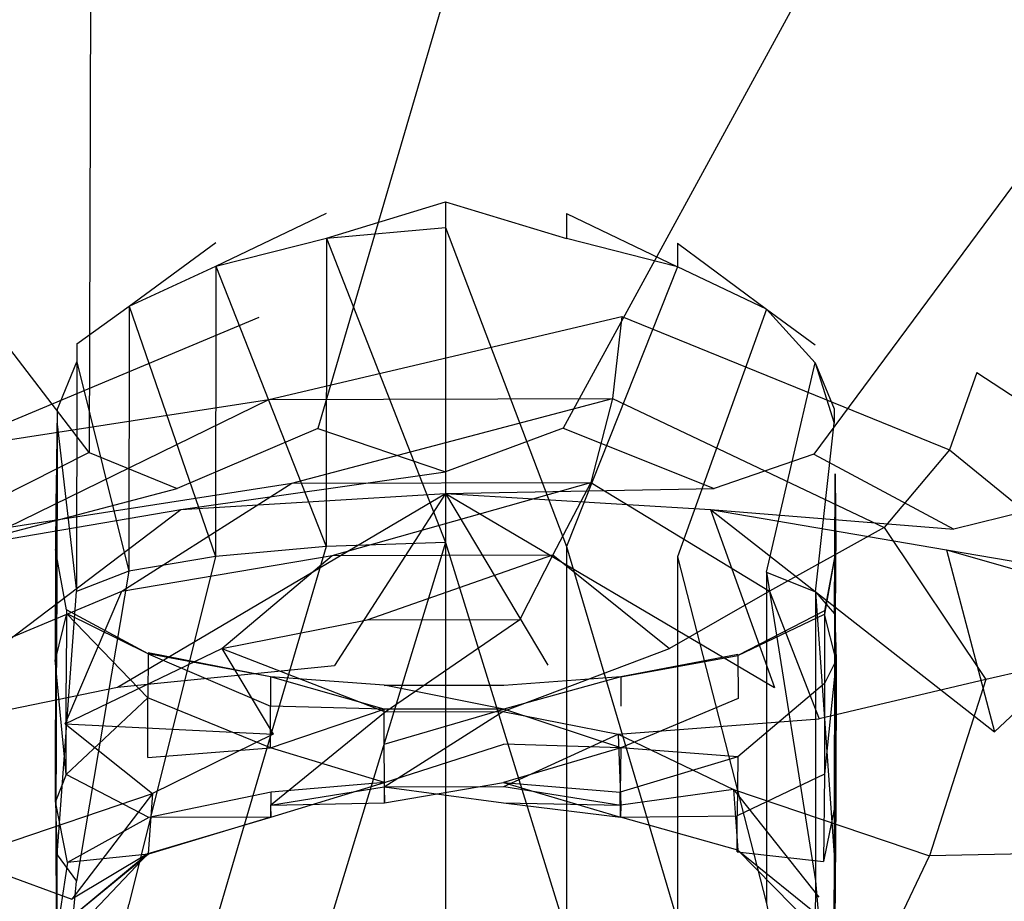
# Model space of a CAD drawing. Extents: x 0 to 0.37, y -0.725 to 0.
# Tile 11 of 21: x 0.132 to 0.255, y -0.402 to -0.292. Entities that reach past the tile are written whole.
import ezdxf

# ---------------------------------------------------------------- set-up
doc = ezdxf.new("R2010")
doc.units = 0
doc.layers.add('L0_HOMMAGE_666210_KERAMIK___REP', color=7, linetype='CONTINUOUS')

msp = doc.modelspace()

# ---------------------------------------------------------------- linework, layer by layer
at = {"layer": 'L0_HOMMAGE_666210_KERAMIK___REP', "color": 8}
for points, invisible_edges in [([(0.140347, -0.345766, 0.390266), (0.096039, -0.288181, 0.390266), (0.108357, -0.352453, 0.390266), (0.140347, -0.345766, 0.390266)], 14), ([(0.140347, -0.345766, 0.390266), (0.14052, -0.288181, 0.390266), (0.096039, -0.288181, 0.390266), (0.140347, -0.345766, 0.390266)], 13), ([(0.14052, -0.288181, 0.390266), (0.140347, -0.345766, 0.390266), (0.168973, -0.342784, 0.390266), (0.14052, -0.288181, 0.390266)], 14), ([(0.168973, -0.342784, 0.390266), (0.185, -0.288181, 0.390266), (0.14052, -0.288181, 0.390266), (0.168973, -0.342784, 0.390266)], 13), ([(0.185, -0.288181, 0.390266), (0.168973, -0.342784, 0.390266), (0.199727, -0.342713, 0.390266), (0.185, -0.288181, 0.390266)], 14), ([(0.199727, -0.342713, 0.390266), (0.22948, -0.288181, 0.390266), (0.185, -0.288181, 0.390266), (0.199727, -0.342713, 0.390266)], 13), ([(0.22948, -0.288181, 0.390266), (0.199727, -0.342713, 0.390266), (0.231126, -0.345997, 0.390266), (0.22948, -0.288181, 0.390266)], 14), ([(0.273961, -0.288181, 0.390266), (0.22948, -0.288181, 0.390266), (0.231126, -0.345997, 0.390266), (0.273961, -0.288181, 0.390266)], 14), ([(0.273961, -0.288181, 0.390266), (0.231126, -0.345997, 0.390266), (0.261108, -0.352302, 0.390266), (0.273961, -0.288181, 0.390266)], 14), ([(0.170064, -0.318967, 0.067249), (0.185, -0.314388, 0.116004), (0.170063, -0.315824, 0.116004), (0.170064, -0.318967, 0.067249)], 14), ([(0.185, -0.314388, 0.116004), (0.170064, -0.318967, 0.067249), (0.185, -0.317611, 0.066736), (0.185, -0.314388, 0.116004)], 13), ([(0.200139, -0.319007, 0.067263), (0.185, -0.314388, 0.116004), (0.185, -0.317611, 0.066736), (0.200139, -0.319007, 0.067263)], 13), ([(0.185, -0.314388, 0.116004), (0.200139, -0.319007, 0.067263), (0.20014, -0.315864, 0.116004), (0.185, -0.314388, 0.116004)], 14), ([(0.156205, -0.322451, 0.068564), (0.170063, -0.315824, 0.116004), (0.156204, -0.319499, 0.116004), (0.156205, -0.322451, 0.068564)], 14), ([(0.170063, -0.315824, 0.116004), (0.156205, -0.322451, 0.068564), (0.170064, -0.318967, 0.067249), (0.170063, -0.315824, 0.116004)], 13), ([(0.214025, -0.322521, 0.068593), (0.20014, -0.315864, 0.116004), (0.200139, -0.319007, 0.067263), (0.214025, -0.322521, 0.068593)], 13), ([(0.20014, -0.315864, 0.116004), (0.214025, -0.322521, 0.068593), (0.214026, -0.319579, 0.116004), (0.20014, -0.315864, 0.116004)], 14), ([(0.170064, -0.318967, 0.067249), (0.185, -0.357042, 0.03257), (0.185, -0.317611, 0.066736), (0.170064, -0.318967, 0.067249)], 14), ([(0.20015, -0.357554, 0.033685), (0.185, -0.317611, 0.066736), (0.185, -0.357042, 0.03257), (0.20015, -0.357554, 0.033685)], 13), ([(0.185, -0.317611, 0.066736), (0.20015, -0.357554, 0.033685), (0.200139, -0.319007, 0.067263), (0.185, -0.317611, 0.066736)], 14), ([(0.156205, -0.322451, 0.068564), (0.170053, -0.357534, 0.033657), (0.170064, -0.318967, 0.067249), (0.156205, -0.322451, 0.068564)], 14), ([(0.185, -0.357042, 0.03257), (0.170064, -0.318967, 0.067249), (0.170053, -0.357534, 0.033657), (0.185, -0.357042, 0.03257)], 13), ([(0.20015, -0.357554, 0.033685), (0.214025, -0.322521, 0.068593), (0.200139, -0.319007, 0.067263), (0.20015, -0.357554, 0.033685)], 13), ([(0.156204, -0.319499, 0.116004), (0.145343, -0.327461, 0.070462), (0.156205, -0.322451, 0.068564), (0.156204, -0.319499, 0.116004)], 13), ([(0.145343, -0.327461, 0.070462), (0.156204, -0.319499, 0.116004), (0.145343, -0.324811, 0.116004), (0.145343, -0.327461, 0.070462)], 14), ([(0.225175, -0.327833, 0.070599), (0.214026, -0.319579, 0.116004), (0.214025, -0.322521, 0.068593), (0.225175, -0.327833, 0.070599)], 13), ([(0.214026, -0.319579, 0.116004), (0.225175, -0.327833, 0.070599), (0.225176, -0.325192, 0.116004), (0.214026, -0.319579, 0.116004)], 14), ([(0.145343, -0.327461, 0.070462), (0.156185, -0.358799, 0.03644), (0.156205, -0.322451, 0.068564), (0.145343, -0.327461, 0.070462)], 14), ([(0.170053, -0.357534, 0.033657), (0.156205, -0.322451, 0.068564), (0.156185, -0.358799, 0.03644), (0.170053, -0.357534, 0.033657)], 13), ([(0.214025, -0.322521, 0.068593), (0.20015, -0.357554, 0.033685), (0.214045, -0.358829, 0.036502), (0.214025, -0.322521, 0.068593)], 14), ([(0.214045, -0.358829, 0.036502), (0.225175, -0.327833, 0.070599), (0.214025, -0.322521, 0.068593), (0.214045, -0.358829, 0.036502)], 13), ([(0.138787, -0.332171, 0.116004), (0.145343, -0.327461, 0.070462), (0.145343, -0.324811, 0.116004), (0.138787, -0.332171, 0.116004)], 14), ([(0.225175, -0.327833, 0.070599), (0.231297, -0.332301, 0.116004), (0.225176, -0.325192, 0.116004), (0.225175, -0.327833, 0.070599)], 14), ([(0.145343, -0.327461, 0.070462), (0.138787, -0.332171, 0.116004), (0.138788, -0.33442, 0.073093), (0.145343, -0.327461, 0.070462)], 13), ([(0.138788, -0.33442, 0.073093), (0.145316, -0.360626, 0.040456), (0.145343, -0.327461, 0.070462), (0.138788, -0.33442, 0.073093)], 14), ([(0.156185, -0.358799, 0.03644), (0.145343, -0.327461, 0.070462), (0.145316, -0.360626, 0.040456), (0.156185, -0.358799, 0.03644)], 13), ([(0.225175, -0.327833, 0.070599), (0.214045, -0.358829, 0.036502), (0.225203, -0.360767, 0.040748), (0.225175, -0.327833, 0.070599)], 14), ([(0.231297, -0.332301, 0.116004), (0.225175, -0.327833, 0.070599), (0.231296, -0.33455, 0.073142), (0.231297, -0.332301, 0.116004)], 13), ([(0.225203, -0.360767, 0.040748), (0.231296, -0.33455, 0.073142), (0.225175, -0.327833, 0.070599), (0.225203, -0.360767, 0.040748)], 14), ([(0.121904, -0.345465, 0.287515), (0.161657, -0.328857, 0.324956), (0.118482, -0.335785, 0.325486), (0.121904, -0.345465, 0.287515)], 14), ([(0.161657, -0.328857, 0.324956), (0.121904, -0.345465, 0.287515), (0.162857, -0.339129, 0.287125), (0.161657, -0.328857, 0.324956)], 13), ([(0.162857, -0.339129, 0.287125), (0.207047, -0.328747, 0.324946), (0.161657, -0.328857, 0.324956), (0.162857, -0.339129, 0.287125)], 14), ([(0.207047, -0.328747, 0.324946), (0.162857, -0.339129, 0.287125), (0.205913, -0.339028, 0.287115), (0.207047, -0.328747, 0.324946)], 13), ([(0.248096, -0.345465, 0.287515), (0.207047, -0.328747, 0.324946), (0.205913, -0.339028, 0.287115), (0.248096, -0.345465, 0.287515)], 13), ([(0.207047, -0.328747, 0.324946), (0.248096, -0.345465, 0.287515), (0.251518, -0.335785, 0.325486), (0.207047, -0.328747, 0.324946)], 14), ([(0.13634, -0.340444, 0.116004), (0.138788, -0.33442, 0.073093), (0.138787, -0.332171, 0.116004), (0.13634, -0.340444, 0.116004)], 14), ([(0.231296, -0.33455, 0.073142), (0.23365, -0.340294, 0.116004), (0.231297, -0.332301, 0.116004), (0.231296, -0.33455, 0.073142)], 14), ([(0.138788, -0.33442, 0.073093), (0.13634, -0.340444, 0.116004), (0.136341, -0.342242, 0.07605), (0.138788, -0.33442, 0.073093)], 13), ([(0.136341, -0.342242, 0.07605), (0.138755, -0.363167, 0.046025), (0.138788, -0.33442, 0.073093), (0.136341, -0.342242, 0.07605)], 14), ([(0.145316, -0.360626, 0.040456), (0.138788, -0.33442, 0.073093), (0.138755, -0.363167, 0.046025), (0.145316, -0.360626, 0.040456)], 13), ([(0.231296, -0.33455, 0.073142), (0.225203, -0.360767, 0.040748), (0.231328, -0.363207, 0.046129), (0.231296, -0.33455, 0.073142)], 13), ([(0.23365, -0.340294, 0.116004), (0.231296, -0.33455, 0.073142), (0.233649, -0.342101, 0.075997), (0.23365, -0.340294, 0.116004)], 13), ([(0.231328, -0.363207, 0.046129), (0.233649, -0.342101, 0.075997), (0.231296, -0.33455, 0.073142), (0.231328, -0.363207, 0.046129)], 14), ([(0.2903, -0.361038, 0.288465), (0.251518, -0.335785, 0.325486), (0.248096, -0.345465, 0.287515), (0.2903, -0.361038, 0.288465)], 13), ([(0.251518, -0.335785, 0.325486), (0.2903, -0.361038, 0.288465), (0.29601, -0.352805, 0.326797), (0.251518, -0.335785, 0.325486)], 14), ([(0.130082, -0.355154, 0.261938), (0.162857, -0.339129, 0.287125), (0.121904, -0.345465, 0.287515), (0.130082, -0.355154, 0.261938)], 14), ([(0.162857, -0.339129, 0.287125), (0.130082, -0.355154, 0.261938), (0.165728, -0.349632, 0.261778), (0.162857, -0.339129, 0.287125)], 13), ([(0.165728, -0.349632, 0.261778), (0.205913, -0.339028, 0.287115), (0.162857, -0.339129, 0.287125), (0.165728, -0.349632, 0.261778)], 14), ([(0.205913, -0.339028, 0.287115), (0.165728, -0.349632, 0.261778), (0.203202, -0.349541, 0.261778), (0.205913, -0.339028, 0.287115)], 13), ([(0.239918, -0.355154, 0.261938), (0.205913, -0.339028, 0.287115), (0.203202, -0.349541, 0.261778), (0.239918, -0.355154, 0.261938)], 13), ([(0.205913, -0.339028, 0.287115), (0.239918, -0.355154, 0.261938), (0.248096, -0.345465, 0.287515), (0.205913, -0.339028, 0.287115)], 14), ([(0.23365, -0.340294, 0.116004), (0.233649, -0.342101, 0.075997), (0.233776, -0.349822, 0.078915), (0.23365, -0.340294, 0.116004)], 14), ([(0.233776, -0.349822, 0.078915), (0.233777, -0.348457, 0.116004), (0.23365, -0.340294, 0.116004), (0.233776, -0.349822, 0.078915)], 14), ([(0.136223, -0.348868, 0.116004), (0.136224, -0.350214, 0.079063), (0.13634, -0.340444, 0.116004), (0.136223, -0.348868, 0.116004)], 14), ([(0.13634, -0.340444, 0.116004), (0.136224, -0.350214, 0.079063), (0.136341, -0.342242, 0.07605), (0.13634, -0.340444, 0.116004)], 14), ([(0.136224, -0.350214, 0.079063), (0.136307, -0.366008, 0.052285), (0.136341, -0.342242, 0.07605), (0.136224, -0.350214, 0.079063)], 14), ([(0.138755, -0.363167, 0.046025), (0.136341, -0.342242, 0.07605), (0.136307, -0.366008, 0.052285), (0.138755, -0.363167, 0.046025)], 13), ([(0.140347, -0.345766, 0.390266), (0.151359, -0.350264, 0.388445), (0.168973, -0.342784, 0.390266), (0.140347, -0.345766, 0.390266)], 14), ([(0.185, -0.348206, 0.388445), (0.168973, -0.342784, 0.390266), (0.151359, -0.350264, 0.388445), (0.185, -0.348206, 0.388445)], 13), ([(0.168973, -0.342784, 0.390266), (0.185, -0.348206, 0.388445), (0.199727, -0.342713, 0.390266), (0.168973, -0.342784, 0.390266)], 14), ([(0.218641, -0.350264, 0.388445), (0.199727, -0.342713, 0.390266), (0.185, -0.348206, 0.388445), (0.218641, -0.350264, 0.388445)], 13), ([(0.199727, -0.342713, 0.390266), (0.218641, -0.350264, 0.388445), (0.231126, -0.345997, 0.390266), (0.199727, -0.342713, 0.390266)], 14), ([(0.233649, -0.342101, 0.075997), (0.231328, -0.363207, 0.046129), (0.233683, -0.365958, 0.052172), (0.233649, -0.342101, 0.075997)], 13), ([(0.233683, -0.365958, 0.052172), (0.233776, -0.349822, 0.078915), (0.233649, -0.342101, 0.075997), (0.233683, -0.365958, 0.052172)], 14), ([(0.108357, -0.352453, 0.390266), (0.12137, -0.355375, 0.388445), (0.140347, -0.345766, 0.390266), (0.108357, -0.352453, 0.390266)], 14), ([(0.151359, -0.350264, 0.388445), (0.140347, -0.345766, 0.390266), (0.12137, -0.355375, 0.388445), (0.151359, -0.350264, 0.388445)], 13), ([(0.24863, -0.355375, 0.388445), (0.231126, -0.345997, 0.390266), (0.218641, -0.350264, 0.388445), (0.24863, -0.355375, 0.388445)], 13), ([(0.231126, -0.345997, 0.390266), (0.24863, -0.355375, 0.388445), (0.261108, -0.352302, 0.390266), (0.231126, -0.345997, 0.390266)], 14), ([(0.276653, -0.368719, 0.262318), (0.248096, -0.345465, 0.287515), (0.239918, -0.355154, 0.261938), (0.276653, -0.368719, 0.262318)], 13), ([(0.248096, -0.345465, 0.287515), (0.276653, -0.368719, 0.262318), (0.2903, -0.361038, 0.288465), (0.248096, -0.345465, 0.287515)], 14), ([(0.136223, -0.348868, 0.116004), (0.136137, -0.357032, 0.116004), (0.136139, -0.357925, 0.081981), (0.136223, -0.348868, 0.116004)], 14), ([(0.136224, -0.350214, 0.079063), (0.136223, -0.348868, 0.116004), (0.136139, -0.357925, 0.081981), (0.136224, -0.350214, 0.079063)], 13), ([(0.151825, -0.352925, 0.382413), (0.185, -0.348206, 0.388445), (0.151359, -0.350264, 0.388445), (0.151825, -0.352925, 0.382413)], 14), ([(0.185, -0.348206, 0.388445), (0.151825, -0.352925, 0.382413), (0.185, -0.350907, 0.382413), (0.185, -0.348206, 0.388445)], 13), ([(0.185, -0.350907, 0.382413), (0.218641, -0.350264, 0.388445), (0.185, -0.348206, 0.388445), (0.185, -0.350907, 0.382413)], 14), ([(0.233777, -0.348457, 0.116004), (0.233776, -0.349822, 0.078915), (0.233861, -0.358046, 0.082024), (0.233777, -0.348457, 0.116004)], 13), ([(0.233777, -0.348457, 0.116004), (0.233861, -0.358046, 0.082024), (0.233862, -0.357152, 0.116004), (0.233777, -0.348457, 0.116004)], 14), ([(0.144455, -0.363147, 0.241071), (0.165728, -0.349632, 0.261778), (0.130082, -0.355154, 0.261938), (0.144455, -0.363147, 0.241071)], 14), ([(0.136139, -0.357925, 0.081981), (0.13619, -0.36892, 0.058665), (0.136224, -0.350214, 0.079063), (0.136139, -0.357925, 0.081981)], 14), ([(0.136307, -0.366008, 0.052285), (0.136224, -0.350214, 0.079063), (0.13619, -0.36892, 0.058665), (0.136307, -0.366008, 0.052285)], 13), ([(0.165728, -0.349632, 0.261778), (0.144455, -0.363147, 0.241071), (0.170771, -0.358658, 0.241041), (0.165728, -0.349632, 0.261778)], 13), ([(0.170771, -0.358658, 0.241041), (0.203202, -0.349541, 0.261778), (0.165728, -0.349632, 0.261778), (0.170771, -0.358658, 0.241041)], 14), ([(0.203202, -0.349541, 0.261778), (0.170771, -0.358658, 0.241041), (0.198438, -0.358588, 0.241041), (0.203202, -0.349541, 0.261778)], 13), ([(0.225545, -0.363147, 0.241071), (0.203202, -0.349541, 0.261778), (0.198438, -0.358588, 0.241041), (0.225545, -0.363147, 0.241071)], 13), ([(0.203202, -0.349541, 0.261778), (0.225545, -0.363147, 0.241071), (0.239918, -0.355154, 0.261938), (0.203202, -0.349541, 0.261778)], 14), ([(0.233776, -0.349822, 0.078915), (0.233683, -0.365958, 0.052172), (0.23381, -0.36877, 0.058351), (0.233776, -0.349822, 0.078915)], 13), ([(0.23381, -0.36877, 0.058351), (0.233861, -0.358046, 0.082024), (0.233776, -0.349822, 0.078915), (0.23381, -0.36877, 0.058351)], 14), ([(0.122251, -0.357966, 0.382413), (0.151359, -0.350264, 0.388445), (0.12137, -0.355375, 0.388445), (0.122251, -0.357966, 0.382413)], 14), ([(0.151359, -0.350264, 0.388445), (0.122251, -0.357966, 0.382413), (0.151825, -0.352925, 0.382413), (0.151359, -0.350264, 0.388445)], 13), ([(0.185, -0.350907, 0.382413), (0.143881, -0.375166, 0.295097), (0.171073, -0.372455, 0.294637), (0.185, -0.350907, 0.382413)], 13), ([(0.143881, -0.375166, 0.295097), (0.185, -0.350907, 0.382413), (0.151825, -0.352925, 0.382413), (0.143881, -0.375166, 0.295097)], 14), ([(0.185, -0.350907, 0.382413), (0.171073, -0.372455, 0.294637), (0.197797, -0.372404, 0.294627), (0.185, -0.350907, 0.382413)], 14), ([(0.218641, -0.350264, 0.388445), (0.185, -0.350907, 0.382413), (0.218175, -0.352925, 0.382413), (0.218641, -0.350264, 0.388445)], 13), ([(0.226186, -0.375176, 0.295097), (0.185, -0.350907, 0.382413), (0.197797, -0.372404, 0.294627), (0.226186, -0.375176, 0.295097)], 13), ([(0.185, -0.350907, 0.382413), (0.226186, -0.375176, 0.295097), (0.218175, -0.352925, 0.382413), (0.185, -0.350907, 0.382413)], 14), ([(0.218175, -0.352925, 0.382413), (0.24863, -0.355375, 0.388445), (0.218641, -0.350264, 0.388445), (0.218175, -0.352925, 0.382413)], 14), ([(0.272156, -0.362163, 0.388445), (0.261108, -0.352302, 0.390266), (0.24863, -0.355375, 0.388445), (0.272156, -0.362163, 0.388445)], 13), ([(0.151825, -0.352925, 0.382413), (0.114475, -0.38121, 0.296118), (0.143881, -0.375166, 0.295097), (0.151825, -0.352925, 0.382413)], 13), ([(0.114475, -0.38121, 0.296118), (0.151825, -0.352925, 0.382413), (0.122251, -0.357966, 0.382413), (0.114475, -0.38121, 0.296118)], 14), ([(0.24863, -0.355375, 0.388445), (0.218175, -0.352925, 0.382413), (0.247749, -0.357966, 0.382413), (0.24863, -0.355375, 0.388445)], 13), ([(0.253724, -0.380728, 0.296028), (0.218175, -0.352925, 0.382413), (0.226186, -0.375176, 0.295097), (0.253724, -0.380728, 0.296028)], 13), ([(0.218175, -0.352925, 0.382413), (0.253724, -0.380728, 0.296028), (0.247749, -0.357966, 0.382413), (0.218175, -0.352925, 0.382413)], 14), ([(0.130082, -0.355154, 0.261938), (0.116073, -0.374975, 0.241171), (0.144455, -0.363147, 0.241071), (0.130082, -0.355154, 0.261938)], 13), ([(0.252667, -0.374172, 0.241161), (0.239918, -0.355154, 0.261938), (0.225545, -0.363147, 0.241071), (0.252667, -0.374172, 0.241161)], 13), ([(0.239918, -0.355154, 0.261938), (0.252667, -0.374172, 0.241161), (0.276653, -0.368719, 0.262318), (0.239918, -0.355154, 0.261938)], 14), ([(0.247749, -0.357966, 0.382413), (0.272156, -0.362163, 0.388445), (0.24863, -0.355375, 0.388445), (0.247749, -0.357966, 0.382413)], 14), ([(0.137498, -0.365486, 0.116004), (0.136139, -0.357925, 0.081981), (0.136137, -0.357032, 0.116004), (0.137498, -0.365486, 0.116004)], 14), ([(0.156197, -0.404495, 0.029698), (0.170053, -0.357534, 0.033657), (0.156185, -0.358799, 0.03644), (0.156197, -0.404495, 0.029698)], 13), ([(0.170053, -0.357534, 0.033657), (0.156197, -0.404495, 0.029698), (0.170059, -0.405961, 0.026443), (0.170053, -0.357534, 0.033657)], 14), ([(0.170059, -0.405961, 0.026443), (0.185, -0.357042, 0.03257), (0.170053, -0.357534, 0.033657), (0.170059, -0.405961, 0.026443)], 13), ([(0.185, -0.357042, 0.03257), (0.170059, -0.405961, 0.026443), (0.185, -0.406533, 0.025172), (0.185, -0.357042, 0.03257)], 14), ([(0.200143, -0.405951, 0.026477), (0.185, -0.357042, 0.03257), (0.185, -0.406533, 0.025172), (0.200143, -0.405951, 0.026477)], 13), ([(0.185, -0.357042, 0.03257), (0.200143, -0.405951, 0.026477), (0.20015, -0.357554, 0.033685), (0.185, -0.357042, 0.03257)], 14), ([(0.214033, -0.404455, 0.029771), (0.20015, -0.357554, 0.033685), (0.200143, -0.405951, 0.026477), (0.214033, -0.404455, 0.029771)], 13), ([(0.20015, -0.357554, 0.033685), (0.214033, -0.404455, 0.029771), (0.214045, -0.358829, 0.036502), (0.20015, -0.357554, 0.033685)], 14), ([(0.233861, -0.358046, 0.082024), (0.232434, -0.365597, 0.116004), (0.233862, -0.357152, 0.116004), (0.233861, -0.358046, 0.082024)], 14), ([(0.13619, -0.36892, 0.058665), (0.136139, -0.357925, 0.081981), (0.136104, -0.371722, 0.064841), (0.13619, -0.36892, 0.058665)], 13), ([(0.137499, -0.365928, 0.085005), (0.136104, -0.371722, 0.064841), (0.136139, -0.357925, 0.081981), (0.137499, -0.365928, 0.085005)], 14), ([(0.136139, -0.357925, 0.081981), (0.137498, -0.365486, 0.116004), (0.137499, -0.365928, 0.085005), (0.136139, -0.357925, 0.081981)], 13), ([(0.156976, -0.370316, 0.217715), (0.170771, -0.358658, 0.241041), (0.144455, -0.363147, 0.241071), (0.156976, -0.370316, 0.217715)], 14), ([(0.145332, -0.402366, 0.034395), (0.156185, -0.358799, 0.03644), (0.145316, -0.360626, 0.040456), (0.145332, -0.402366, 0.034395)], 13), ([(0.156185, -0.358799, 0.03644), (0.145332, -0.402366, 0.034395), (0.156197, -0.404495, 0.029698), (0.156185, -0.358799, 0.03644)], 14), ([(0.170771, -0.358658, 0.241041), (0.156976, -0.370316, 0.217715), (0.175166, -0.366741, 0.217704), (0.170771, -0.358658, 0.241041)], 13), ([(0.175166, -0.366741, 0.217704), (0.198438, -0.358588, 0.241041), (0.170771, -0.358658, 0.241041), (0.175166, -0.366741, 0.217704)], 14), ([(0.198438, -0.358588, 0.241041), (0.175166, -0.366741, 0.217704), (0.194288, -0.366681, 0.217704), (0.198438, -0.358588, 0.241041)], 13), ([(0.213024, -0.370316, 0.217715), (0.198438, -0.358588, 0.241041), (0.194288, -0.366681, 0.217704), (0.213024, -0.370316, 0.217715)], 13), ([(0.198438, -0.358588, 0.241041), (0.213024, -0.370316, 0.217715), (0.225545, -0.363147, 0.241071), (0.198438, -0.358588, 0.241041)], 14), ([(0.225186, -0.402216, 0.034736), (0.214045, -0.358829, 0.036502), (0.214033, -0.404455, 0.029771), (0.225186, -0.402216, 0.034736)], 13), ([(0.214045, -0.358829, 0.036502), (0.225186, -0.402216, 0.034736), (0.225203, -0.360767, 0.040748), (0.214045, -0.358829, 0.036502)], 14), ([(0.232434, -0.365597, 0.116004), (0.233861, -0.358046, 0.082024), (0.232433, -0.366028, 0.085043), (0.232434, -0.365597, 0.116004)], 13), ([(0.233895, -0.371772, 0.064932), (0.232433, -0.366028, 0.085043), (0.233861, -0.358046, 0.082024), (0.233895, -0.371772, 0.064932)], 14), ([(0.233861, -0.358046, 0.082024), (0.23381, -0.36877, 0.058351), (0.233895, -0.371772, 0.064932), (0.233861, -0.358046, 0.082024)], 13), ([(0.272156, -0.362163, 0.388445), (0.247749, -0.357966, 0.382413), (0.270949, -0.364633, 0.382413), (0.272156, -0.362163, 0.388445)], 13), ([(0.247749, -0.357966, 0.382413), (0.253724, -0.380728, 0.296028), (0.270949, -0.364633, 0.382413), (0.247749, -0.357966, 0.382413)], 14), ([(0.138775, -0.399424, 0.040908), (0.145316, -0.360626, 0.040456), (0.138755, -0.363167, 0.046025), (0.138775, -0.399424, 0.040908)], 13), ([(0.145316, -0.360626, 0.040456), (0.138775, -0.399424, 0.040908), (0.145332, -0.402366, 0.034395), (0.145316, -0.360626, 0.040456)], 14), ([(0.231309, -0.399374, 0.04103), (0.225203, -0.360767, 0.040748), (0.225186, -0.402216, 0.034736), (0.231309, -0.399374, 0.04103)], 13), ([(0.225203, -0.360767, 0.040748), (0.231309, -0.399374, 0.04103), (0.231328, -0.363207, 0.046129), (0.225203, -0.360767, 0.040748)], 14), ([(0.13736, -0.379754, 0.217735), (0.144455, -0.363147, 0.241071), (0.116073, -0.374975, 0.241171), (0.13736, -0.379754, 0.217735)], 14), ([(0.136327, -0.396121, 0.048229), (0.138755, -0.363167, 0.046025), (0.136307, -0.366008, 0.052285), (0.136327, -0.396121, 0.048229)], 14), ([(0.138755, -0.363167, 0.046025), (0.136327, -0.396121, 0.048229), (0.138775, -0.399424, 0.040908), (0.138755, -0.363167, 0.046025)], 13), ([(0.144455, -0.363147, 0.241071), (0.13736, -0.379754, 0.217735), (0.156976, -0.370316, 0.217715), (0.144455, -0.363147, 0.241071)], 13), ([(0.231769, -0.379112, 0.217735), (0.225545, -0.363147, 0.241071), (0.213024, -0.370316, 0.217715), (0.231769, -0.379112, 0.217735)], 13), ([(0.225545, -0.363147, 0.241071), (0.231769, -0.379112, 0.217735), (0.252667, -0.374172, 0.241161), (0.225545, -0.363147, 0.241071)], 14), ([(0.233662, -0.396181, 0.048097), (0.231328, -0.363207, 0.046129), (0.231309, -0.399374, 0.04103), (0.233662, -0.396181, 0.048097)], 13), ([(0.231328, -0.363207, 0.046129), (0.233662, -0.396181, 0.048097), (0.233683, -0.365958, 0.052172), (0.231328, -0.363207, 0.046129)], 14), ([(0.280838, -0.390799, 0.297718), (0.270949, -0.364633, 0.382413), (0.253724, -0.380728, 0.296028), (0.280838, -0.390799, 0.297718)], 13), ([(0.136104, -0.371722, 0.064841), (0.137499, -0.365928, 0.085005), (0.137466, -0.374643, 0.071241), (0.136104, -0.371722, 0.064841)], 13), ([(0.13621, -0.392747, 0.055692), (0.136307, -0.366008, 0.052285), (0.13619, -0.36892, 0.058665), (0.13621, -0.392747, 0.055692)], 14), ([(0.136307, -0.366008, 0.052285), (0.13621, -0.392747, 0.055692), (0.136327, -0.396121, 0.048229), (0.136307, -0.366008, 0.052285)], 13), ([(0.137499, -0.365928, 0.085005), (0.147696, -0.376491, 0.075301), (0.137466, -0.374643, 0.071241), (0.137499, -0.365928, 0.085005)], 14), ([(0.137498, -0.365486, 0.116004), (0.147722, -0.370999, 0.086924), (0.137499, -0.365928, 0.085005), (0.137498, -0.365486, 0.116004)], 13), ([(0.147722, -0.370999, 0.086924), (0.137498, -0.365486, 0.116004), (0.147721, -0.370858, 0.116004), (0.147722, -0.370999, 0.086924)], 14), ([(0.147722, -0.370999, 0.086924), (0.147696, -0.376491, 0.075301), (0.137499, -0.365928, 0.085005), (0.147722, -0.370999, 0.086924)], 14), ([(0.221597, -0.371189, 0.086997), (0.232434, -0.365597, 0.116004), (0.232433, -0.366028, 0.085043), (0.221597, -0.371189, 0.086997)], 13), ([(0.232434, -0.365597, 0.116004), (0.221597, -0.371189, 0.086997), (0.221598, -0.371059, 0.116004), (0.232434, -0.365597, 0.116004)], 14), ([(0.221597, -0.371189, 0.086997), (0.232433, -0.366028, 0.085043), (0.221623, -0.376561, 0.075457), (0.221597, -0.371189, 0.086997)], 14), ([(0.232433, -0.366028, 0.085043), (0.232466, -0.374674, 0.071321), (0.221623, -0.376561, 0.075457), (0.232433, -0.366028, 0.085043)], 14), ([(0.232433, -0.366028, 0.085043), (0.233895, -0.371772, 0.064932), (0.232466, -0.374674, 0.071321), (0.232433, -0.366028, 0.085043)], 13), ([(0.23379, -0.392918, 0.055324), (0.233683, -0.365958, 0.052172), (0.233662, -0.396181, 0.048097), (0.23379, -0.392918, 0.055324)], 13), ([(0.233683, -0.365958, 0.052172), (0.23379, -0.392918, 0.055324), (0.23381, -0.36877, 0.058351), (0.233683, -0.365958, 0.052172)], 14), ([(0.156976, -0.370316, 0.217715), (0.177417, -0.378228, 0.175962), (0.175166, -0.366741, 0.217704), (0.156976, -0.370316, 0.217715)], 14), ([(0.177417, -0.378228, 0.175962), (0.194288, -0.366681, 0.217704), (0.175166, -0.366741, 0.217704), (0.177417, -0.378228, 0.175962)], 14), ([(0.194288, -0.366681, 0.217704), (0.177417, -0.378228, 0.175962), (0.192162, -0.378188, 0.175962), (0.194288, -0.366681, 0.217704)], 13), ([(0.192162, -0.378188, 0.175962), (0.213024, -0.370316, 0.217715), (0.194288, -0.366681, 0.217704), (0.192162, -0.378188, 0.175962)], 14), ([(0.272702, -0.395689, 0.241342), (0.276653, -0.368719, 0.262318), (0.252667, -0.374172, 0.241161), (0.272702, -0.395689, 0.241342)], 13), ([(0.136125, -0.389484, 0.062915), (0.13619, -0.36892, 0.058665), (0.136104, -0.371722, 0.064841), (0.136125, -0.389484, 0.062915)], 14), ([(0.13619, -0.36892, 0.058665), (0.136125, -0.389484, 0.062915), (0.13621, -0.392747, 0.055692), (0.13619, -0.36892, 0.058665)], 13), ([(0.23381, -0.36877, 0.058351), (0.23379, -0.392918, 0.055324), (0.233875, -0.389434, 0.063021), (0.23381, -0.36877, 0.058351)], 14), ([(0.23381, -0.36877, 0.058351), (0.233875, -0.389434, 0.063021), (0.233895, -0.371772, 0.064932), (0.23381, -0.36877, 0.058351)], 14), ([(0.13736, -0.379754, 0.217735), (0.163393, -0.381039, 0.175952), (0.156976, -0.370316, 0.217715), (0.13736, -0.379754, 0.217735)], 14), ([(0.147722, -0.370999, 0.086924), (0.163056, -0.377525, 0.077575), (0.147696, -0.376491, 0.075301), (0.147722, -0.370999, 0.086924)], 14), ([(0.147721, -0.370858, 0.116004), (0.163071, -0.37384, 0.087998), (0.147722, -0.370999, 0.086924), (0.147721, -0.370858, 0.116004)], 13), ([(0.163071, -0.37384, 0.087998), (0.147721, -0.370858, 0.116004), (0.163071, -0.37386, 0.116004), (0.163071, -0.37384, 0.087998)], 14), ([(0.163071, -0.37384, 0.087998), (0.163056, -0.377525, 0.077575), (0.147722, -0.370999, 0.086924), (0.163071, -0.37384, 0.087998)], 14), ([(0.177417, -0.378228, 0.175962), (0.156976, -0.370316, 0.217715), (0.163393, -0.381039, 0.175952), (0.177417, -0.378228, 0.175962)], 13), ([(0.213024, -0.370316, 0.217715), (0.192162, -0.378188, 0.175962), (0.206607, -0.381039, 0.175952), (0.213024, -0.370316, 0.217715)], 13), ([(0.206607, -0.381039, 0.175952), (0.231769, -0.379112, 0.217735), (0.213024, -0.370316, 0.217715), (0.206607, -0.381039, 0.175952)], 14), ([(0.206929, -0.37384, 0.087998), (0.221598, -0.371059, 0.116004), (0.221597, -0.371189, 0.086997), (0.206929, -0.37384, 0.087998)], 13), ([(0.221598, -0.371059, 0.116004), (0.206929, -0.37384, 0.087998), (0.206929, -0.37386, 0.116004), (0.221598, -0.371059, 0.116004)], 14), ([(0.206929, -0.37384, 0.087998), (0.221597, -0.371189, 0.086997), (0.206944, -0.377525, 0.077575), (0.206929, -0.37384, 0.087998)], 14), ([(0.221597, -0.371189, 0.086997), (0.221623, -0.376561, 0.075457), (0.206944, -0.377525, 0.077575), (0.221597, -0.371189, 0.086997)], 14), ([(0.136104, -0.371722, 0.064841), (0.137486, -0.3861, 0.0704), (0.136125, -0.389484, 0.062915), (0.136104, -0.371722, 0.064841)], 13), ([(0.137486, -0.3861, 0.0704), (0.136104, -0.371722, 0.064841), (0.137466, -0.374643, 0.071241), (0.137486, -0.3861, 0.0704)], 14), ([(0.232446, -0.38606, 0.070494), (0.233895, -0.371772, 0.064932), (0.233875, -0.389434, 0.063021), (0.232446, -0.38606, 0.070494)], 13), ([(0.233895, -0.371772, 0.064932), (0.232446, -0.38606, 0.070494), (0.232466, -0.374674, 0.071321), (0.233895, -0.371772, 0.064932)], 14), ([(0.147696, -0.376491, 0.075301), (0.137486, -0.3861, 0.0704), (0.137466, -0.374643, 0.071241), (0.147696, -0.376491, 0.075301)], 13), ([(0.163071, -0.37384, 0.087998), (0.177299, -0.377917, 0.078437), (0.163056, -0.377525, 0.077575), (0.163071, -0.37384, 0.087998)], 13), ([(0.163071, -0.37386, 0.116004), (0.177305, -0.374915, 0.088405), (0.163071, -0.37384, 0.087998), (0.163071, -0.37386, 0.116004)], 13), ([(0.177299, -0.377917, 0.078437), (0.163071, -0.37384, 0.087998), (0.177305, -0.374915, 0.088405), (0.177299, -0.377917, 0.078437)], 14), ([(0.177305, -0.374915, 0.088405), (0.163071, -0.37386, 0.116004), (0.177304, -0.375005, 0.116004), (0.177305, -0.374915, 0.088405)], 14), ([(0.192268, -0.374935, 0.088411), (0.206929, -0.37386, 0.116004), (0.206929, -0.37384, 0.087998), (0.192268, -0.374935, 0.088411)], 13), ([(0.206929, -0.37384, 0.087998), (0.192273, -0.377917, 0.078451), (0.192268, -0.374935, 0.088411), (0.206929, -0.37384, 0.087998)], 14), ([(0.206929, -0.37386, 0.116004), (0.192268, -0.374935, 0.088411), (0.192268, -0.375015, 0.116004), (0.206929, -0.37386, 0.116004)], 14), ([(0.192273, -0.377917, 0.078451), (0.206929, -0.37384, 0.087998), (0.206944, -0.377525, 0.077575), (0.192273, -0.377917, 0.078451)], 13), ([(0.232466, -0.374674, 0.071321), (0.232446, -0.38606, 0.070494), (0.221607, -0.383871, 0.07533), (0.232466, -0.374674, 0.071321)], 14), ([(0.232466, -0.374674, 0.071321), (0.221607, -0.383871, 0.07533), (0.221623, -0.376561, 0.075457), (0.232466, -0.374674, 0.071321)], 14), ([(0.245616, -0.396272, 0.217775), (0.252667, -0.374172, 0.241161), (0.231769, -0.379112, 0.217735), (0.245616, -0.396272, 0.217775)], 13), ([(0.252667, -0.374172, 0.241161), (0.245616, -0.396272, 0.217775), (0.272702, -0.395689, 0.241342), (0.252667, -0.374172, 0.241161)], 14), ([(0.116073, -0.374975, 0.241171), (0.124296, -0.396603, 0.217775), (0.13736, -0.379754, 0.217735), (0.116073, -0.374975, 0.241171)], 14), ([(0.177305, -0.374915, 0.088405), (0.192273, -0.377917, 0.078451), (0.177299, -0.377917, 0.078437), (0.177305, -0.374915, 0.088405)], 13), ([(0.177304, -0.375005, 0.116004), (0.192268, -0.374935, 0.088411), (0.177305, -0.374915, 0.088405), (0.177304, -0.375005, 0.116004)], 13), ([(0.192268, -0.374935, 0.088411), (0.177304, -0.375005, 0.116004), (0.192268, -0.375015, 0.116004), (0.192268, -0.374935, 0.088411)], 14), ([(0.192273, -0.377917, 0.078451), (0.177305, -0.374915, 0.088405), (0.192268, -0.374935, 0.088411), (0.192273, -0.377917, 0.078451)], 14), ([(0.137486, -0.3861, 0.0704), (0.147696, -0.376491, 0.075301), (0.147711, -0.383961, 0.075149), (0.137486, -0.3861, 0.0704)], 14), ([(0.163065, -0.382756, 0.077808), (0.147711, -0.383961, 0.075149), (0.147696, -0.376491, 0.075301), (0.163065, -0.382756, 0.077808)], 13), ([(0.163065, -0.382756, 0.077808), (0.147696, -0.376491, 0.075301), (0.163056, -0.377525, 0.077575), (0.163065, -0.382756, 0.077808)], 14), ([(0.221607, -0.383871, 0.07533), (0.206935, -0.382756, 0.077808), (0.221623, -0.376561, 0.075457), (0.221607, -0.383871, 0.07533)], 14), ([(0.221623, -0.376561, 0.075457), (0.206935, -0.382756, 0.077808), (0.206944, -0.377525, 0.077575), (0.221623, -0.376561, 0.075457)], 14), ([(0.177299, -0.377917, 0.078437), (0.163065, -0.382756, 0.077808), (0.163056, -0.377525, 0.077575), (0.177299, -0.377917, 0.078437)], 13), ([(0.163065, -0.382756, 0.077808), (0.177299, -0.377917, 0.078437), (0.177302, -0.382295, 0.078816), (0.163065, -0.382756, 0.077808)], 14), ([(0.177417, -0.378228, 0.175962), (0.163071, -0.389926, 0.126307), (0.177304, -0.387636, 0.126307), (0.177417, -0.378228, 0.175962)], 13), ([(0.163071, -0.389926, 0.126307), (0.177417, -0.378228, 0.175962), (0.163393, -0.381039, 0.175952), (0.163071, -0.389926, 0.126307)], 14), ([(0.192273, -0.377917, 0.078451), (0.177302, -0.382295, 0.078816), (0.177299, -0.377917, 0.078437), (0.192273, -0.377917, 0.078451)], 13), ([(0.177302, -0.382295, 0.078816), (0.192273, -0.377917, 0.078451), (0.19227, -0.382295, 0.078832), (0.177302, -0.382295, 0.078816)], 14), ([(0.192162, -0.378188, 0.175962), (0.177304, -0.387636, 0.126307), (0.192268, -0.387596, 0.126307), (0.192162, -0.378188, 0.175962)], 13), ([(0.177304, -0.387636, 0.126307), (0.192162, -0.378188, 0.175962), (0.177417, -0.378228, 0.175962), (0.177304, -0.387636, 0.126307)], 14), ([(0.192268, -0.387596, 0.126307), (0.206607, -0.381039, 0.175952), (0.192162, -0.378188, 0.175962), (0.192268, -0.387596, 0.126307)], 14), ([(0.192273, -0.377917, 0.078451), (0.206935, -0.382756, 0.077808), (0.19227, -0.382295, 0.078832), (0.192273, -0.377917, 0.078451)], 13), ([(0.206935, -0.382756, 0.077808), (0.192273, -0.377917, 0.078451), (0.206944, -0.377525, 0.077575), (0.206935, -0.382756, 0.077808)], 14), ([(0.124296, -0.396603, 0.217775), (0.148268, -0.38845, 0.175922), (0.13736, -0.379754, 0.217735), (0.124296, -0.396603, 0.217775)], 14), ([(0.163393, -0.381039, 0.175952), (0.13736, -0.379754, 0.217735), (0.148268, -0.38845, 0.175922), (0.163393, -0.381039, 0.175952)], 13), ([(0.231769, -0.379112, 0.217735), (0.206607, -0.381039, 0.175952), (0.221061, -0.387948, 0.175922), (0.231769, -0.379112, 0.217735)], 13), ([(0.221061, -0.387948, 0.175922), (0.245616, -0.396272, 0.217775), (0.231769, -0.379112, 0.217735), (0.221061, -0.387948, 0.175922)], 14), ([(0.163393, -0.381039, 0.175952), (0.148268, -0.38845, 0.175922), (0.163071, -0.389926, 0.126307), (0.163393, -0.381039, 0.175952)], 14), ([(0.206607, -0.381039, 0.175952), (0.192268, -0.387596, 0.126307), (0.206929, -0.389926, 0.126307), (0.206607, -0.381039, 0.175952)], 13), ([(0.206607, -0.381039, 0.175952), (0.206929, -0.389926, 0.126307), (0.221061, -0.387948, 0.175922), (0.206607, -0.381039, 0.175952)], 14), ([(0.147711, -0.383961, 0.075149), (0.163065, -0.382756, 0.077808), (0.16313, -0.388299, 0.07758), (0.147711, -0.383961, 0.075149)], 14), ([(0.177325, -0.387094, 0.078177), (0.163065, -0.382756, 0.077808), (0.177302, -0.382295, 0.078816), (0.177325, -0.387094, 0.078177)], 14), ([(0.177325, -0.387094, 0.078177), (0.16313, -0.388299, 0.07758), (0.163065, -0.382756, 0.077808), (0.177325, -0.387094, 0.078177)], 14), ([(0.19227, -0.382295, 0.078832), (0.177325, -0.387094, 0.078177), (0.177302, -0.382295, 0.078816), (0.19227, -0.382295, 0.078832)], 13), ([(0.177325, -0.387094, 0.078177), (0.19227, -0.382295, 0.078832), (0.192248, -0.387074, 0.078186), (0.177325, -0.387094, 0.078177)], 14), ([(0.206935, -0.382756, 0.077808), (0.192248, -0.387074, 0.078186), (0.19227, -0.382295, 0.078832), (0.206935, -0.382756, 0.077808)], 14), ([(0.206935, -0.382756, 0.077808), (0.20687, -0.388299, 0.07758), (0.192248, -0.387074, 0.078186), (0.206935, -0.382756, 0.077808)], 14), ([(0.206935, -0.382756, 0.077808), (0.221607, -0.383871, 0.07533), (0.20687, -0.388299, 0.07758), (0.206935, -0.382756, 0.077808)], 13), ([(0.147822, -0.391452, 0.076004), (0.137486, -0.3861, 0.0704), (0.147711, -0.383961, 0.075149), (0.147822, -0.391452, 0.076004)], 14), ([(0.16313, -0.388299, 0.07758), (0.147822, -0.391452, 0.076004), (0.147711, -0.383961, 0.075149), (0.16313, -0.388299, 0.07758)], 14), ([(0.221607, -0.383871, 0.07533), (0.221499, -0.391241, 0.076112), (0.20687, -0.388299, 0.07758), (0.221607, -0.383871, 0.07533)], 14), ([(0.232446, -0.38606, 0.070494), (0.221499, -0.391241, 0.076112), (0.221607, -0.383871, 0.07533), (0.232446, -0.38606, 0.070494)], 14), ([(0.137627, -0.397095, 0.07319), (0.136125, -0.389484, 0.062915), (0.137486, -0.3861, 0.0704), (0.137627, -0.397095, 0.07319)], 14), ([(0.147822, -0.391452, 0.076004), (0.137627, -0.397095, 0.07319), (0.137486, -0.3861, 0.0704), (0.147822, -0.391452, 0.076004)], 14), ([(0.177325, -0.387094, 0.078177), (0.163118, -0.391412, 0.088898), (0.16313, -0.388299, 0.07758), (0.177325, -0.387094, 0.078177)], 13), ([(0.163118, -0.391412, 0.088898), (0.177325, -0.387094, 0.078177), (0.177321, -0.389645, 0.088977), (0.163118, -0.391412, 0.088898)], 14), ([(0.192248, -0.387074, 0.078186), (0.177321, -0.389645, 0.088977), (0.177325, -0.387094, 0.078177), (0.192248, -0.387074, 0.078186)], 13), ([(0.177321, -0.389645, 0.088977), (0.192248, -0.387074, 0.078186), (0.192253, -0.389624, 0.088979), (0.177321, -0.389645, 0.088977)], 14), ([(0.206882, -0.391412, 0.088898), (0.192248, -0.387074, 0.078186), (0.20687, -0.388299, 0.07758), (0.206882, -0.391412, 0.088898)], 13), ([(0.192248, -0.387074, 0.078186), (0.206882, -0.391412, 0.088898), (0.192253, -0.389624, 0.088979), (0.192248, -0.387074, 0.078186)], 14), ([(0.232446, -0.38606, 0.070494), (0.232305, -0.396984, 0.073246), (0.221499, -0.391241, 0.076112), (0.232446, -0.38606, 0.070494)], 14), ([(0.233875, -0.389434, 0.063021), (0.232305, -0.396984, 0.073246), (0.232446, -0.38606, 0.070494), (0.233875, -0.389434, 0.063021)], 14), ([(0.148268, -0.38845, 0.175922), (0.124296, -0.396603, 0.217775), (0.138195, -0.401694, 0.175862), (0.148268, -0.38845, 0.175922)], 13), ([(0.148268, -0.38845, 0.175922), (0.138195, -0.401694, 0.175862), (0.147721, -0.39597, 0.126307), (0.148268, -0.38845, 0.175922)], 14), ([(0.148268, -0.38845, 0.175922), (0.147721, -0.39597, 0.126307), (0.163071, -0.389926, 0.126307), (0.148268, -0.38845, 0.175922)], 14), ([(0.163118, -0.391412, 0.088898), (0.147822, -0.391452, 0.076004), (0.16313, -0.388299, 0.07758), (0.163118, -0.391412, 0.088898)], 14), ([(0.163071, -0.389926, 0.126307), (0.177321, -0.389645, 0.088977), (0.177304, -0.387636, 0.126307), (0.163071, -0.389926, 0.126307)], 14), ([(0.177304, -0.387636, 0.126307), (0.192253, -0.389624, 0.088979), (0.192268, -0.387596, 0.126307), (0.177304, -0.387636, 0.126307)], 14), ([(0.192253, -0.389624, 0.088979), (0.177304, -0.387636, 0.126307), (0.177321, -0.389645, 0.088977), (0.192253, -0.389624, 0.088979)], 13), ([(0.192253, -0.389624, 0.088979), (0.206929, -0.389926, 0.126307), (0.192268, -0.387596, 0.126307), (0.192253, -0.389624, 0.088979)], 14), ([(0.206882, -0.391412, 0.088898), (0.20687, -0.388299, 0.07758), (0.221499, -0.391241, 0.076112), (0.206882, -0.391412, 0.088898)], 14), ([(0.221061, -0.387948, 0.175922), (0.206929, -0.389926, 0.126307), (0.221598, -0.395559, 0.126307), (0.221061, -0.387948, 0.175922)], 14), ([(0.245616, -0.396272, 0.217775), (0.221061, -0.387948, 0.175922), (0.231738, -0.401433, 0.175862), (0.245616, -0.396272, 0.217775)], 13), ([(0.221061, -0.387948, 0.175922), (0.221598, -0.395559, 0.126307), (0.231738, -0.401433, 0.175862), (0.221061, -0.387948, 0.175922)], 14), ([(0.13627, -0.405991, 0.068754), (0.13621, -0.392747, 0.055692), (0.136125, -0.389484, 0.062915), (0.13627, -0.405991, 0.068754)], 14), ([(0.136125, -0.389484, 0.062915), (0.137627, -0.397095, 0.07319), (0.13627, -0.405991, 0.068754), (0.136125, -0.389484, 0.062915)], 13), ([(0.177321, -0.389645, 0.088977), (0.163071, -0.389926, 0.126307), (0.163118, -0.391412, 0.088898), (0.177321, -0.389645, 0.088977)], 13), ([(0.206929, -0.389926, 0.126307), (0.192253, -0.389624, 0.088979), (0.206882, -0.391412, 0.088898), (0.206929, -0.389926, 0.126307)], 13), ([(0.232305, -0.396984, 0.073246), (0.233875, -0.389434, 0.063021), (0.23373, -0.405871, 0.068817), (0.232305, -0.396984, 0.073246)], 13), ([(0.233875, -0.389434, 0.063021), (0.23379, -0.392918, 0.055324), (0.23373, -0.405871, 0.068817), (0.233875, -0.389434, 0.063021)], 14), ([(0.147721, -0.39597, 0.126307), (0.163118, -0.391412, 0.088898), (0.163071, -0.389926, 0.126307), (0.147721, -0.39597, 0.126307)], 14), ([(0.206929, -0.389926, 0.126307), (0.206882, -0.391412, 0.088898), (0.221598, -0.395559, 0.126307), (0.206929, -0.389926, 0.126307)], 14), ([(0.1478, -0.396071, 0.08869), (0.137627, -0.397095, 0.07319), (0.147822, -0.391452, 0.076004), (0.1478, -0.396071, 0.08869)], 14), ([(0.147721, -0.39597, 0.126307), (0.1478, -0.396071, 0.08869), (0.163118, -0.391412, 0.088898), (0.147721, -0.39597, 0.126307)], 14), ([(0.163118, -0.391412, 0.088898), (0.1478, -0.396071, 0.08869), (0.147822, -0.391452, 0.076004), (0.163118, -0.391412, 0.088898)], 14), ([(0.206882, -0.391412, 0.088898), (0.221499, -0.391241, 0.076112), (0.22152, -0.395749, 0.088704), (0.206882, -0.391412, 0.088898)], 14), ([(0.221598, -0.395559, 0.126307), (0.206882, -0.391412, 0.088898), (0.22152, -0.395749, 0.088704), (0.221598, -0.395559, 0.126307)], 14), ([(0.22152, -0.395749, 0.088704), (0.221499, -0.391241, 0.076112), (0.232305, -0.396984, 0.073246), (0.22152, -0.395749, 0.088704)], 14), ([(0.136355, -0.414576, 0.064475), (0.136327, -0.396121, 0.048229), (0.13621, -0.392747, 0.055692), (0.136355, -0.414576, 0.064475)], 14), ([(0.13621, -0.392747, 0.055692), (0.13627, -0.405991, 0.068754), (0.136355, -0.414576, 0.064475), (0.13621, -0.392747, 0.055692)], 13), ([(0.233662, -0.396181, 0.048097), (0.23373, -0.405871, 0.068817), (0.23379, -0.392918, 0.055324), (0.233662, -0.396181, 0.048097)], 14), ([(0.221598, -0.395559, 0.126307), (0.22152, -0.395749, 0.088704), (0.232333, -0.404224, 0.088326), (0.221598, -0.395559, 0.126307)], 14), ([(0.22152, -0.395749, 0.088704), (0.232305, -0.396984, 0.073246), (0.232333, -0.404224, 0.088326), (0.22152, -0.395749, 0.088704)], 14), ([(0.221598, -0.395559, 0.126307), (0.232434, -0.406553, 0.126307), (0.231738, -0.401433, 0.175862), (0.221598, -0.395559, 0.126307)], 14), ([(0.221598, -0.395559, 0.126307), (0.232333, -0.404224, 0.088326), (0.232434, -0.406553, 0.126307), (0.221598, -0.395559, 0.126307)], 14), ([(0.247442, -0.422789, 0.217835), (0.272702, -0.395689, 0.241342), (0.245616, -0.396272, 0.217775), (0.247442, -0.422789, 0.217835)], 13), ([(0.272702, -0.395689, 0.241342), (0.247442, -0.422789, 0.217835), (0.275343, -0.428935, 0.241612), (0.272702, -0.395689, 0.241342)], 14), ([(0.136854, -0.422559, 0.175782), (0.124296, -0.396603, 0.217775), (0.122558, -0.423161, 0.217835), (0.136854, -0.422559, 0.175782)], 13), ([(0.124296, -0.396603, 0.217775), (0.136854, -0.422559, 0.175782), (0.138195, -0.401694, 0.175862), (0.124296, -0.396603, 0.217775)], 14), ([(0.136472, -0.423452, 0.060053), (0.138775, -0.399424, 0.040908), (0.136327, -0.396121, 0.048229), (0.136472, -0.423452, 0.060053)], 14), ([(0.136327, -0.396121, 0.048229), (0.136355, -0.414576, 0.064475), (0.136472, -0.423452, 0.060053), (0.136327, -0.396121, 0.048229)], 13), ([(0.147721, -0.39597, 0.126307), (0.138195, -0.401694, 0.175862), (0.137498, -0.406764, 0.126307), (0.147721, -0.39597, 0.126307)], 14), ([(0.147721, -0.39597, 0.126307), (0.137498, -0.406764, 0.126307), (0.137599, -0.404395, 0.088318), (0.147721, -0.39597, 0.126307)], 14), ([(0.147721, -0.39597, 0.126307), (0.137599, -0.404395, 0.088318), (0.1478, -0.396071, 0.08869), (0.147721, -0.39597, 0.126307)], 14), ([(0.1478, -0.396071, 0.08869), (0.137599, -0.404395, 0.088318), (0.137627, -0.397095, 0.07319), (0.1478, -0.396071, 0.08869)], 14), ([(0.231309, -0.399374, 0.04103), (0.233518, -0.423603, 0.059975), (0.233662, -0.396181, 0.048097), (0.231309, -0.399374, 0.04103)], 14), ([(0.233145, -0.422257, 0.175782), (0.245616, -0.396272, 0.217775), (0.231738, -0.401433, 0.175862), (0.233145, -0.422257, 0.175782)], 14), ([(0.23373, -0.405871, 0.068817), (0.232333, -0.404224, 0.088326), (0.232305, -0.396984, 0.073246), (0.23373, -0.405871, 0.068817)], 14), ([(0.245616, -0.396272, 0.217775), (0.233145, -0.422257, 0.175782), (0.247442, -0.422789, 0.217835), (0.245616, -0.396272, 0.217775)], 13), ([(0.233662, -0.396181, 0.048097), (0.233518, -0.423603, 0.059975), (0.233645, -0.415018, 0.064257), (0.233662, -0.396181, 0.048097)], 14), ([(0.23373, -0.405871, 0.068817), (0.233662, -0.396181, 0.048097), (0.233645, -0.415018, 0.064257), (0.23373, -0.405871, 0.068817)], 13), ([(0.137599, -0.404395, 0.088318), (0.13627, -0.405991, 0.068754), (0.137627, -0.397095, 0.07319), (0.137599, -0.404395, 0.088318)], 14), ([(0.138775, -0.399424, 0.040908), (0.136472, -0.423452, 0.060053), (0.138912, -0.432148, 0.055716), (0.138775, -0.399424, 0.040908)], 13), ([(0.138912, -0.432148, 0.055716), (0.145332, -0.402366, 0.034395), (0.138775, -0.399424, 0.040908), (0.138912, -0.432148, 0.055716)], 14), ([(0.225186, -0.402216, 0.034736), (0.231171, -0.432007, 0.055788), (0.231309, -0.399374, 0.04103), (0.225186, -0.402216, 0.034736)], 14), ([(0.233518, -0.423603, 0.059975), (0.231309, -0.399374, 0.04103), (0.231171, -0.432007, 0.055788), (0.233518, -0.423603, 0.059975)], 13), ([(0.136854, -0.422559, 0.175782), (0.137498, -0.406764, 0.126307), (0.138195, -0.401694, 0.175862), (0.136854, -0.422559, 0.175782)], 14), ([(0.232434, -0.406553, 0.126307), (0.233145, -0.422257, 0.175782), (0.231738, -0.401433, 0.175862), (0.232434, -0.406553, 0.126307)], 14)]:
    msp.add_3dface(points, dxfattribs=dict(at, invisible_edges=invisible_edges))

doc.saveas('drawing.dxf')
